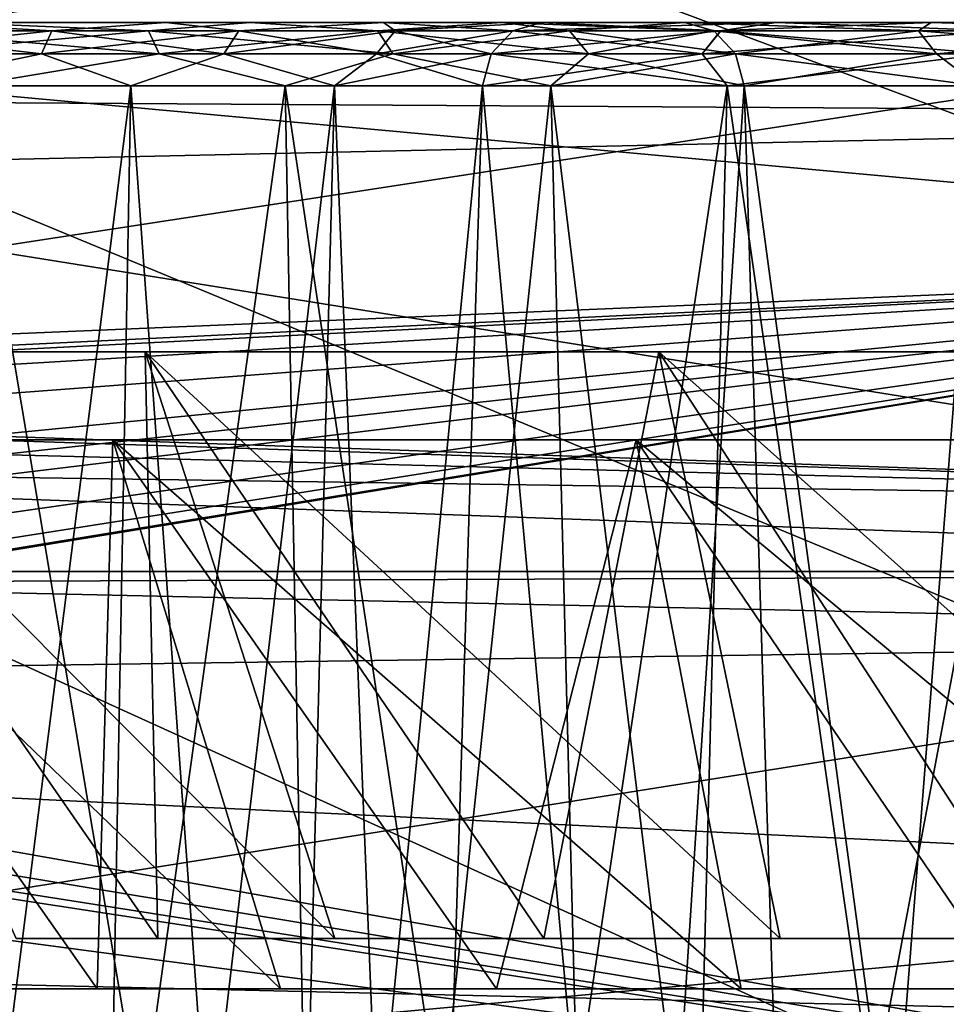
# Model space of a CAD drawing. Header units: millimetres. Extents: x -75 to 75, y -23 to 43.
# Tile 134 of 256: x -8.56 to -4.34, y 8.03 to 12.51. Entities that reach past the tile are written whole.
import ezdxf

# ---------------------------------------------------------------- set-up
doc = ezdxf.new("R2010")
doc.units = ezdxf.units.MM
doc.header["$LTSCALE"] = 81.481481
for name, color, linetype in [('14', 7, 'CONTINUOUS'), ('16', 7, 'CONTINUOUS'), ('189', 7, 'CONTINUOUS'), ('265', 7, 'CONTINUOUS'), ('266', 7, 'CONTINUOUS'), ('268', 7, 'CONTINUOUS'), ('269', 7, 'CONTINUOUS'), ('278', 7, 'CONTINUOUS'), ('279', 7, 'CONTINUOUS'), ('282', 7, 'CONTINUOUS'), ('283', 7, 'CONTINUOUS'), ('390', 7, 'CONTINUOUS'), ('391', 7, 'CONTINUOUS'), ('4', 7, 'CONTINUOUS'), ('401', 7, 'CONTINUOUS'), ('402', 7, 'CONTINUOUS'), ('463', 7, 'CONTINUOUS'), ('464', 7, 'CONTINUOUS'), ('477', 7, 'CONTINUOUS'), ('478', 7, 'CONTINUOUS'), ('510', 7, 'CONTINUOUS'), ('516', 7, 'CONTINUOUS'), ('676', 7, 'CONTINUOUS'), ('677', 7, 'CONTINUOUS'), ('678', 7, 'CONTINUOUS'), ('681', 7, 'CONTINUOUS'), ('682', 7, 'CONTINUOUS'), ('683', 7, 'CONTINUOUS'), ('689', 7, 'CONTINUOUS'), ('690', 7, 'CONTINUOUS'), ('693', 7, 'CONTINUOUS'), ('8', 7, 'CONTINUOUS')]:
    doc.layers.add(name, color=color, linetype=linetype)

msp = doc.modelspace()

# ---------------------------------------------------------------- linework, layer by layer
at = {"layer": '14', "color": 251, "linetype": 'Continuous', "true_color": 0x565d62}
for points in [[(-58.6077, 7.0323, 96.607), (-58.9411, 32.5, 96.9404), (58.9411, 32.5, 96.9404), (-58.6077, 7.0323, 96.607)], [(-58.5539, 7.0314, 96.607), (-58.6077, 7.0323, 96.607), (58.9411, 32.5, 96.9404), (-58.5539, 7.0314, 96.607)], [(-58.5, 7.0311, 96.607), (-58.5539, 7.0314, 96.607), (58.9411, 32.5, 96.9404), (-58.5, 7.0311, 96.607)], [(-2.3593, 18.0402, 96.7511), (-58.5, 7.0311, 96.607), (58.9411, 32.5, 96.9404), (-2.3593, 18.0402, 96.7511)], [(-2.5034, 7.0311, 96.607), (-58.5, 7.0311, 96.607), (-2.3593, 18.0402, 96.7511), (-2.5034, 7.0311, 96.607)]]:
    msp.add_3dface(points, dxfattribs=at)
at = {"layer": '16', "color": 251, "linetype": 'Continuous', "true_color": 0x565d62}
for points in [[(-58.5, 7.0311, -96.607), (-2.9458, 7.0311, -96.607), (-58.9411, 32.5, -96.9404), (-58.5, 7.0311, -96.607)], [(-2.9458, 7.0311, -96.607), (-2.8621, 9.2649, -96.6362), (-58.9411, 32.5, -96.9404), (-2.9458, 7.0311, -96.607)], [(-2.8621, 9.2649, -96.6362), (-2.7755, 11.5118, -96.6657), (-58.9411, 32.5, -96.9404), (-2.8621, 9.2649, -96.6362)], [(-2.7755, 11.5118, -96.6657), (-2.487, 28.0402, -96.882), (-58.9411, 32.5, -96.9404), (-2.7755, 11.5118, -96.6657)]]:
    msp.add_3dface(points, dxfattribs=at)
at = {"layer": '189', "color": 251, "linetype": 'Continuous', "true_color": 0x464b4f}
for points in [[(-10.3562, 12.5, 94.0389), (-7.5062, 12.5, 93.9408), (-9.0731, 12.5, 93.858), (-10.3562, 12.5, 94.0389)], [(-7.5062, 12.5, -93.9408), (-10.3562, 12.5, -94.0389), (-9.0731, 12.5, -93.858), (-7.5062, 12.5, -93.9408)], [(-8.8734, 12.5, -94.552), (-10.3562, 12.5, -94.0389), (-7.5062, 12.5, -93.9408), (-8.8734, 12.5, -94.552)], [(-8.8734, 12.5, 94.552), (-7.5062, 12.5, 93.9408), (-10.3562, 12.5, 94.0389), (-8.8734, 12.5, 94.552)], [(-7.5062, 12.5, 93.9408), (-6.3613, 12.5, 92.9753), (-9.0731, 12.5, 93.858), (-7.5062, 12.5, 93.9408)], [(-9.0731, 12.5, 93.858), (-6.3613, 12.5, 92.9753), (-7.8901, 12.5, 93.3291), (-9.0731, 12.5, 93.858)], [(-7.8901, 12.5, -93.3291), (-7.5062, 12.5, -93.9408), (-9.0731, 12.5, -93.858), (-7.8901, 12.5, -93.3291)], [(-7.8901, 12.5, 93.3291), (-6.3613, 12.5, 92.9753), (-6.8994, 12.5, 92.4937), (-7.8901, 12.5, 93.3291)], [(-6.8994, 12.5, -92.4937), (-6.3613, 12.5, -92.9753), (-7.8901, 12.5, -93.3291), (-6.8994, 12.5, -92.4937)], [(-6.3613, 12.5, -92.9753), (-7.5062, 12.5, -93.9408), (-7.8901, 12.5, -93.3291), (-6.3613, 12.5, -92.9753)], [(-6.3613, 12.5, 92.9753), (-5.5283, 12.5, 91.7309), (-6.8994, 12.5, 92.4937), (-6.3613, 12.5, 92.9753)], [(-6.8994, 12.5, 92.4937), (-5.5283, 12.5, 91.7309), (-6.1787, 12.5, 91.4169), (-6.8994, 12.5, 92.4937)], [(-6.1787, 12.5, -91.4169), (-5.5283, 12.5, -91.7309), (-6.8994, 12.5, -92.4937), (-6.1787, 12.5, -91.4169)], [(-5.5283, 12.5, -91.7309), (-6.3613, 12.5, -92.9753), (-6.8994, 12.5, -92.4937), (-5.5283, 12.5, -91.7309)], [(-5.1126, 12.5, -89.8244), (-4.4069, 12.5, -90.1262), (-6.1787, 12.5, -91.4169), (-5.1126, 12.5, -89.8244)], [(-4.4069, 12.5, -90.1262), (-5.5283, 12.5, -91.7309), (-6.1787, 12.5, -91.4169), (-4.4069, 12.5, -90.1262)], [(-5.5283, 12.5, 91.7309), (-4.4069, 12.5, 90.1262), (-6.1787, 12.5, 91.4169), (-5.5283, 12.5, 91.7309)], [(-6.1787, 12.5, 91.4169), (-4.4069, 12.5, 90.1262), (-5.1126, 12.5, 89.8244), (-6.1787, 12.5, 91.4169)], [(-3.6475, 12.5, -88.5888), (-2.8372, 12.5, -88.9561), (-5.1126, 12.5, -89.8244), (-3.6475, 12.5, -88.5888)], [(-2.8372, 12.5, -88.9561), (-4.4069, 12.5, -90.1262), (-5.1126, 12.5, -89.8244), (-2.8372, 12.5, -88.9561)], [(-5.1126, 12.5, 89.8244), (-2.8372, 12.5, 88.9561), (-3.6475, 12.5, 88.5888), (-5.1126, 12.5, 89.8244)], [(-4.4069, 12.5, 90.1262), (-2.8372, 12.5, 88.9561), (-5.1126, 12.5, 89.8244), (-4.4069, 12.5, 90.1262)]]:
    msp.add_3dface(points, dxfattribs=at)
at = {"layer": '265', "color": 251, "linetype": 'Continuous', "true_color": 0x464b4f}
for points in [[(-9.247, 2.7895, 93.2537), (-8.0495, 12.2105, 93.0752), (-8.2243, 2.7895, 92.7965), (-9.247, 2.7895, 93.2537)], [(-9.156, 12.2105, 93.5698), (-8.0495, 12.2105, 93.0752), (-9.247, 2.7895, 93.2537), (-9.156, 12.2105, 93.5698)], [(-8.2243, 2.7895, 92.7965), (-7.1229, 12.2105, 92.2938), (-7.3681, 2.7895, 92.0744), (-8.2243, 2.7895, 92.7965)], [(-8.0495, 12.2105, 93.0752), (-7.1229, 12.2105, 92.2938), (-8.2243, 2.7895, 92.7965), (-8.0495, 12.2105, 93.0752)], [(-6.4486, 12.2105, 91.2866), (-6.7449, 2.7895, 91.1435), (-7.3681, 2.7895, 92.0744), (-6.4486, 12.2105, 91.2866)], [(-7.1229, 12.2105, 92.2938), (-6.4486, 12.2105, 91.2866), (-7.3681, 2.7895, 92.0744), (-7.1229, 12.2105, 92.2938)]]:
    msp.add_3dface(points, dxfattribs=at)
at = {"layer": '266', "color": 251, "linetype": 'Continuous', "true_color": 0x464b4f}
for points in [[(-6.7449, 2.7895, 91.1435), (-6.4486, 12.2105, 91.2866), (-5.3359, 12.2105, 89.6244), (-6.7449, 2.7895, 91.1435)], [(-6.7449, 2.7895, 91.1435), (-5.3359, 12.2105, 89.6244), (-5.581, 2.7895, 89.405), (-6.7449, 2.7895, 91.1435)], [(-5.3359, 12.2105, 89.6244), (-3.8068, 12.2105, 88.3348), (-5.581, 2.7895, 89.405), (-5.3359, 12.2105, 89.6244)], [(-5.581, 2.7895, 89.405), (-3.8068, 12.2105, 88.3348), (-3.9817, 2.7895, 88.0561), (-5.581, 2.7895, 89.405)]]:
    msp.add_3dface(points, dxfattribs=at)
at = {"layer": '268', "color": 251, "linetype": 'Continuous', "true_color": 0x464b4f}
for points in [[(-8.7904, 12.2105, 94.8401), (-7.1665, 2.5, 94.4819), (-7.3468, 12.2105, 94.1947), (-8.7904, 12.2105, 94.8401)], [(-8.6966, 2.5, 95.1659), (-7.1665, 2.5, 94.4819), (-8.7904, 12.2105, 94.8401), (-8.6966, 2.5, 95.1659)], [(-7.3468, 12.2105, 94.1947), (-5.8853, 2.5, 93.4014), (-6.138, 12.2105, 93.1753), (-7.3468, 12.2105, 94.1947)], [(-7.1665, 2.5, 94.4819), (-5.8853, 2.5, 93.4014), (-7.3468, 12.2105, 94.1947), (-7.1665, 2.5, 94.4819)], [(-5.8853, 2.5, 93.4014), (-4.9529, 2.5, 92.0087), (-6.138, 12.2105, 93.1753), (-5.8853, 2.5, 93.4014)], [(-6.138, 12.2105, 93.1753), (-4.9529, 2.5, 92.0087), (-5.2583, 12.2105, 91.8613), (-6.138, 12.2105, 93.1753)]]:
    msp.add_3dface(points, dxfattribs=at)
at = {"layer": '269', "color": 251, "linetype": 'Continuous', "true_color": 0x464b4f}
for points in [[(-4.9529, 2.5, 92.0087), (-3.9482, 2.5, 90.5709), (-5.2583, 12.2105, 91.8613), (-4.9529, 2.5, 92.0087)], [(-5.2583, 12.2105, 91.8613), (-3.9482, 2.5, 90.5709), (-4.1916, 12.2105, 90.3349), (-5.2583, 12.2105, 91.8613)]]:
    msp.add_3dface(points, dxfattribs=at)
at = {"layer": '278', "color": 251, "linetype": 'Continuous', "true_color": 0x464b4f}
for points in [[(-6.4486, 12.2105, -91.2866), (-6.7449, 2.7895, -91.1435), (-5.581, 2.7895, -89.405), (-6.4486, 12.2105, -91.2866)], [(-5.3359, 12.2105, -89.6244), (-6.4486, 12.2105, -91.2866), (-5.581, 2.7895, -89.405), (-5.3359, 12.2105, -89.6244)], [(-3.9817, 2.7895, -88.0561), (-5.3359, 12.2105, -89.6244), (-5.581, 2.7895, -89.405), (-3.9817, 2.7895, -88.0561)], [(-3.8068, 12.2105, -88.3348), (-5.3359, 12.2105, -89.6244), (-3.9817, 2.7895, -88.0561), (-3.8068, 12.2105, -88.3348)]]:
    msp.add_3dface(points, dxfattribs=at)
at = {"layer": '279', "color": 251, "linetype": 'Continuous', "true_color": 0x464b4f}
for points in [[(-8.2243, 2.7895, -92.7965), (-9.156, 12.2105, -93.5698), (-9.247, 2.7895, -93.2537), (-8.2243, 2.7895, -92.7965)], [(-8.0495, 12.2105, -93.0752), (-9.156, 12.2105, -93.5698), (-8.2243, 2.7895, -92.7965), (-8.0495, 12.2105, -93.0752)], [(-7.3681, 2.7895, -92.0744), (-8.0495, 12.2105, -93.0752), (-8.2243, 2.7895, -92.7965), (-7.3681, 2.7895, -92.0744)], [(-7.1229, 12.2105, -92.2938), (-8.0495, 12.2105, -93.0752), (-7.3681, 2.7895, -92.0744), (-7.1229, 12.2105, -92.2938)], [(-6.7449, 2.7895, -91.1435), (-7.1229, 12.2105, -92.2938), (-7.3681, 2.7895, -92.0744), (-6.7449, 2.7895, -91.1435)], [(-6.7449, 2.7895, -91.1435), (-6.4486, 12.2105, -91.2866), (-7.1229, 12.2105, -92.2938), (-6.7449, 2.7895, -91.1435)]]:
    msp.add_3dface(points, dxfattribs=at)
at = {"layer": '282', "color": 251, "linetype": 'Continuous', "true_color": 0x464b4f}
for points in [[(-4.1916, 12.2105, -90.3349), (-4.9529, 2.5, -92.0087), (-5.2583, 12.2105, -91.8613), (-4.1916, 12.2105, -90.3349)], [(-3.9482, 2.5, -90.5709), (-4.9529, 2.5, -92.0087), (-4.1916, 12.2105, -90.3349), (-3.9482, 2.5, -90.5709)]]:
    msp.add_3dface(points, dxfattribs=at)
at = {"layer": '283', "color": 251, "linetype": 'Continuous', "true_color": 0x464b4f}
for points in [[(-7.3468, 12.2105, -94.1947), (-8.6966, 2.5, -95.1659), (-8.7904, 12.2105, -94.8401), (-7.3468, 12.2105, -94.1947)], [(-7.1665, 2.5, -94.4819), (-8.6966, 2.5, -95.1659), (-7.3468, 12.2105, -94.1947), (-7.1665, 2.5, -94.4819)], [(-6.138, 12.2105, -93.1753), (-7.1665, 2.5, -94.4819), (-7.3468, 12.2105, -94.1947), (-6.138, 12.2105, -93.1753)], [(-5.8853, 2.5, -93.4014), (-7.1665, 2.5, -94.4819), (-6.138, 12.2105, -93.1753), (-5.8853, 2.5, -93.4014)], [(-5.2583, 12.2105, -91.8613), (-5.8853, 2.5, -93.4014), (-6.138, 12.2105, -93.1753), (-5.2583, 12.2105, -91.8613)], [(-4.9529, 2.5, -92.0087), (-5.8853, 2.5, -93.4014), (-5.2583, 12.2105, -91.8613), (-4.9529, 2.5, -92.0087)]]:
    msp.add_3dface(points, dxfattribs=at)
at = {"layer": '390', "color": 251, "linetype": 'Continuous', "true_color": 0x464b4f}
for points in [[(-5.365, 12.4615, 89.8912), (-6.4095, 12.3559, 91.3055), (-6.311, 12.4615, 91.353), (-5.365, 12.4615, 89.8912)], [(-5.4487, 12.3559, 89.8208), (-6.4095, 12.3559, 91.3055), (-5.365, 12.4615, 89.8912), (-5.4487, 12.3559, 89.8208)], [(-6.1787, 12.5, 91.4169), (-5.1126, 12.5, 89.8244), (-6.311, 12.4615, 91.353), (-6.1787, 12.5, 91.4169)], [(-5.1126, 12.5, 89.8244), (-5.365, 12.4615, 89.8912), (-6.311, 12.4615, 91.353), (-5.1126, 12.5, 89.8244)], [(-4.1515, 12.3559, 88.6188), (-5.4487, 12.3559, 89.8208), (-4.0877, 12.4616, 88.7077), (-4.1515, 12.3559, 88.6188)], [(-4.0877, 12.4616, 88.7077), (-5.4487, 12.3559, 89.8208), (-5.365, 12.4615, 89.8912), (-4.0877, 12.4616, 88.7077)], [(-5.1126, 12.5, 89.8244), (-4.0877, 12.4616, 88.7077), (-5.365, 12.4615, 89.8912), (-5.1126, 12.5, 89.8244)], [(-5.1126, 12.5, 89.8244), (-3.6475, 12.5, 88.5888), (-4.0877, 12.4616, 88.7077), (-5.1126, 12.5, 89.8244)], [(-5.3359, 12.2105, 89.6244), (-6.4486, 12.2105, 91.2866), (-5.4487, 12.3559, 89.8208), (-5.3359, 12.2105, 89.6244)], [(-5.4487, 12.3559, 89.8208), (-6.4486, 12.2105, 91.2866), (-6.4095, 12.3559, 91.3055), (-5.4487, 12.3559, 89.8208)], [(-4.1515, 12.3559, 88.6188), (-5.3359, 12.2105, 89.6244), (-5.4487, 12.3559, 89.8208), (-4.1515, 12.3559, 88.6188)], [(-3.8068, 12.2105, 88.3348), (-5.3359, 12.2105, 89.6244), (-4.1515, 12.3559, 88.6188), (-3.8068, 12.2105, 88.3348)]]:
    msp.add_3dface(points, dxfattribs=at)
at = {"layer": '391', "color": 251, "linetype": 'Continuous', "true_color": 0x464b4f}
for points in [[(-8.4562, 12.3559, 93.3493), (-9.3818, 12.3559, 93.6729), (-8.4088, 12.4615, 93.4479), (-8.4562, 12.3559, 93.3493)], [(-8.4088, 12.4615, 93.4479), (-9.3818, 12.3559, 93.6729), (-9.3575, 12.4615, 93.7795), (-8.4088, 12.4615, 93.4479)], [(-9.0731, 12.5, 93.858), (-8.4088, 12.4615, 93.4479), (-9.3575, 12.4615, 93.7795), (-9.0731, 12.5, 93.858)], [(-9.0731, 12.5, 93.858), (-7.8901, 12.5, 93.3291), (-8.4088, 12.4615, 93.4479), (-9.0731, 12.5, 93.858)], [(-7.6257, 12.3559, 92.8281), (-8.4562, 12.3559, 93.3493), (-7.5576, 12.4615, 92.9136), (-7.6257, 12.3559, 92.8281)], [(-7.5576, 12.4615, 92.9136), (-8.4562, 12.3559, 93.3493), (-8.4088, 12.4615, 93.4479), (-7.5576, 12.4615, 92.9136)], [(-7.8901, 12.5, 93.3291), (-7.5576, 12.4615, 92.9136), (-8.4088, 12.4615, 93.4479), (-7.8901, 12.5, 93.3291)], [(-7.8901, 12.5, 93.3291), (-6.8994, 12.5, 92.4937), (-7.5576, 12.4615, 92.9136), (-7.8901, 12.5, 93.3291)], [(-6.9319, 12.3559, 92.1352), (-7.6257, 12.3559, 92.8281), (-6.8464, 12.4615, 92.2035), (-6.9319, 12.3559, 92.1352)], [(-6.8464, 12.4615, 92.2035), (-7.6257, 12.3559, 92.8281), (-7.5576, 12.4615, 92.9136), (-6.8464, 12.4615, 92.2035)], [(-6.8994, 12.5, 92.4937), (-6.8464, 12.4615, 92.2035), (-7.5576, 12.4615, 92.9136), (-6.8994, 12.5, 92.4937)], [(-6.311, 12.4615, 91.353), (-6.4095, 12.3559, 91.3055), (-6.9319, 12.3559, 92.1352), (-6.311, 12.4615, 91.353)], [(-6.311, 12.4615, 91.353), (-6.9319, 12.3559, 92.1352), (-6.8464, 12.4615, 92.2035), (-6.311, 12.4615, 91.353)], [(-6.8994, 12.5, 92.4937), (-6.1787, 12.5, 91.4169), (-6.8464, 12.4615, 92.2035), (-6.8994, 12.5, 92.4937)], [(-6.1787, 12.5, 91.4169), (-6.311, 12.4615, 91.353), (-6.8464, 12.4615, 92.2035), (-6.1787, 12.5, 91.4169)], [(-8.4562, 12.3559, 93.3493), (-9.156, 12.2105, 93.5698), (-9.3818, 12.3559, 93.6729), (-8.4562, 12.3559, 93.3493)], [(-8.0495, 12.2105, 93.0752), (-9.156, 12.2105, 93.5698), (-8.4562, 12.3559, 93.3493), (-8.0495, 12.2105, 93.0752)], [(-7.6257, 12.3559, 92.8281), (-8.0495, 12.2105, 93.0752), (-8.4562, 12.3559, 93.3493), (-7.6257, 12.3559, 92.8281)], [(-7.1229, 12.2105, 92.2938), (-8.0495, 12.2105, 93.0752), (-7.6257, 12.3559, 92.8281), (-7.1229, 12.2105, 92.2938)], [(-6.9319, 12.3559, 92.1352), (-7.1229, 12.2105, 92.2938), (-7.6257, 12.3559, 92.8281), (-6.9319, 12.3559, 92.1352)], [(-6.4486, 12.2105, 91.2866), (-7.1229, 12.2105, 92.2938), (-6.4095, 12.3559, 91.3055), (-6.4486, 12.2105, 91.2866)], [(-6.4095, 12.3559, 91.3055), (-7.1229, 12.2105, 92.2938), (-6.9319, 12.3559, 92.1352), (-6.4095, 12.3559, 91.3055)]]:
    msp.add_3dface(points, dxfattribs=at)
at = {"layer": '4', "color": 251, "linetype": 'Continuous', "true_color": 0x565d62}
for points in [[(-0.5, 11.4231, 125.8982), (-0.5, 14.1542, 125.0963), (-15.9375, 12.8364, 125.5893), (-0.5, 11.4231, 125.8982)], [(-15.9195, 10.7727, 125.9701), (-0.5, 11.4231, 125.8982), (-15.9375, 12.8364, 125.5893), (-15.9195, 10.7727, 125.9701)], [(-13.9, 10.7727, 125.9701), (-0.5, 11.4231, 125.8982), (-15.9195, 10.7727, 125.9701), (-13.9, 10.7727, 125.9701)], [(-13.9, 9.2273, 125.9701), (-0.5, 11.4231, 125.8982), (-13.7818, 9.2561, 125.9723), (-13.9, 9.2273, 125.9701)], [(-0.5, 8.5769, 125.8982), (-0.5, 11.4231, 125.8982), (-13.9, 9.2273, 125.9701), (-0.5, 8.5769, 125.8982)], [(-13.7818, 10.7439, 125.9723), (-0.5, 11.4231, 125.8982), (-13.9, 10.7727, 125.9701), (-13.7818, 10.7439, 125.9723)], [(-13.7818, 9.2561, 125.9723), (-0.5, 11.4231, 125.8982), (-13.6584, 9.3576, 125.9793), (-13.7818, 9.2561, 125.9723)], [(-13.6584, 10.6424, 125.9793), (-0.5, 11.4231, 125.8982), (-13.7818, 10.7439, 125.9723), (-13.6584, 10.6424, 125.9793)], [(-13.6584, 9.3576, 125.9793), (-0.5, 11.4231, 125.8982), (-13.5474, 9.562, 125.9904), (-13.6584, 9.3576, 125.9793)], [(-13.5474, 10.438, 125.9904), (-0.5, 11.4231, 125.8982), (-13.6584, 10.6424, 125.9793), (-13.5474, 10.438, 125.9904)], [(-13.5474, 9.562, 125.9904), (-0.5, 11.4231, 125.8982), (-13.5, 9.8508, 125.9989), (-13.5474, 9.562, 125.9904)], [(-13.5, 10.1492, 125.9989), (-0.5, 11.4231, 125.8982), (-13.5474, 10.438, 125.9904), (-13.5, 10.1492, 125.9989)], [(-13.5, 9.8508, 125.9989), (-0.5, 11.4231, 125.8982), (-13.5, 10, 126), (-13.5, 9.8508, 125.9989)], [(-13.5, 10, 126), (-0.5, 11.4231, 125.8982), (-13.5, 10.1492, 125.9989), (-13.5, 10, 126)], [(-15.888, 7.1636, 125.5893), (-0.5, 8.5769, 125.8982), (-13.9, 9.2273, 125.9701), (-15.888, 7.1636, 125.5893)], [(-0.5, 5.8458, 125.0963), (-0.5, 8.5769, 125.8982), (-15.888, 7.1636, 125.5893), (-0.5, 5.8458, 125.0963)]]:
    msp.add_3dface(points, dxfattribs=at)
at = {"layer": '401', "color": 251, "linetype": 'Continuous', "true_color": 0x464b4f}
for points in [[(-9.3818, 12.3559, -93.6729), (-8.4562, 12.3559, -93.3494), (-9.3575, 12.4616, -93.7796), (-9.3818, 12.3559, -93.6729)], [(-9.0731, 12.5, -93.858), (-9.3575, 12.4616, -93.7796), (-8.4088, 12.4616, -93.4479), (-9.0731, 12.5, -93.858)], [(-9.3575, 12.4616, -93.7796), (-8.4562, 12.3559, -93.3494), (-8.4088, 12.4616, -93.4479), (-9.3575, 12.4616, -93.7796)], [(-7.8901, 12.5, -93.3291), (-9.0731, 12.5, -93.858), (-8.4088, 12.4616, -93.4479), (-7.8901, 12.5, -93.3291)], [(-8.4562, 12.3559, -93.3494), (-7.6257, 12.356, -92.8281), (-8.4088, 12.4616, -93.4479), (-8.4562, 12.3559, -93.3494)], [(-7.8901, 12.5, -93.3291), (-8.4088, 12.4616, -93.4479), (-7.5575, 12.4616, -92.9137), (-7.8901, 12.5, -93.3291)], [(-8.4088, 12.4616, -93.4479), (-7.6257, 12.356, -92.8281), (-7.5575, 12.4616, -92.9137), (-8.4088, 12.4616, -93.4479)], [(-6.8994, 12.5, -92.4937), (-7.8901, 12.5, -93.3291), (-7.5575, 12.4616, -92.9137), (-6.8994, 12.5, -92.4937)], [(-7.6257, 12.356, -92.8281), (-6.9318, 12.356, -92.1353), (-7.5575, 12.4616, -92.9137), (-7.6257, 12.356, -92.8281)], [(-6.8994, 12.5, -92.4937), (-7.5575, 12.4616, -92.9137), (-6.8464, 12.4616, -92.2036), (-6.8994, 12.5, -92.4937)], [(-7.5575, 12.4616, -92.9137), (-6.9318, 12.356, -92.1353), (-6.8464, 12.4616, -92.2036), (-7.5575, 12.4616, -92.9137)], [(-6.9318, 12.356, -92.1353), (-6.4094, 12.356, -91.3055), (-6.8464, 12.4616, -92.2036), (-6.9318, 12.356, -92.1353)], [(-6.8994, 12.5, -92.4937), (-6.8464, 12.4616, -92.2036), (-6.3109, 12.4616, -91.3531), (-6.8994, 12.5, -92.4937)], [(-6.1787, 12.5, -91.4169), (-6.8994, 12.5, -92.4937), (-6.3109, 12.4616, -91.3531), (-6.1787, 12.5, -91.4169)], [(-6.8464, 12.4616, -92.2036), (-6.4094, 12.356, -91.3055), (-6.3109, 12.4616, -91.3531), (-6.8464, 12.4616, -92.2036)], [(-9.3818, 12.3559, -93.6729), (-9.156, 12.2105, -93.5698), (-8.4562, 12.3559, -93.3494), (-9.3818, 12.3559, -93.6729)], [(-9.156, 12.2105, -93.5698), (-8.0495, 12.2105, -93.0752), (-8.4562, 12.3559, -93.3494), (-9.156, 12.2105, -93.5698)], [(-8.4562, 12.3559, -93.3494), (-8.0495, 12.2105, -93.0752), (-7.6257, 12.356, -92.8281), (-8.4562, 12.3559, -93.3494)], [(-8.0495, 12.2105, -93.0752), (-7.1229, 12.2105, -92.2938), (-7.6257, 12.356, -92.8281), (-8.0495, 12.2105, -93.0752)], [(-7.6257, 12.356, -92.8281), (-7.1229, 12.2105, -92.2938), (-6.9318, 12.356, -92.1353), (-7.6257, 12.356, -92.8281)], [(-7.1229, 12.2105, -92.2938), (-6.4486, 12.2105, -91.2866), (-6.9318, 12.356, -92.1353), (-7.1229, 12.2105, -92.2938)], [(-6.9318, 12.356, -92.1353), (-6.4486, 12.2105, -91.2866), (-6.4094, 12.356, -91.3055), (-6.9318, 12.356, -92.1353)]]:
    msp.add_3dface(points, dxfattribs=at)
at = {"layer": '402', "color": 251, "linetype": 'Continuous', "true_color": 0x464b4f}
for points in [[(-6.3109, 12.4616, -91.3531), (-6.4094, 12.356, -91.3055), (-5.4486, 12.356, -89.8208), (-6.3109, 12.4616, -91.3531)], [(-6.1787, 12.5, -91.4169), (-6.3109, 12.4616, -91.3531), (-5.3649, 12.4616, -89.8912), (-6.1787, 12.5, -91.4169)], [(-6.3109, 12.4616, -91.3531), (-5.4486, 12.356, -89.8208), (-5.3649, 12.4616, -89.8912), (-6.3109, 12.4616, -91.3531)], [(-5.1126, 12.5, -89.8244), (-6.1787, 12.5, -91.4169), (-5.3649, 12.4616, -89.8912), (-5.1126, 12.5, -89.8244)], [(-5.4486, 12.356, -89.8208), (-4.1515, 12.356, -88.6189), (-5.3649, 12.4616, -89.8912), (-5.4486, 12.356, -89.8208)], [(-5.1126, 12.5, -89.8244), (-5.3649, 12.4616, -89.8912), (-4.0877, 12.4616, -88.7077), (-5.1126, 12.5, -89.8244)], [(-5.3649, 12.4616, -89.8912), (-4.1515, 12.356, -88.6189), (-4.0877, 12.4616, -88.7077), (-5.3649, 12.4616, -89.8912)], [(-3.6475, 12.5, -88.5888), (-5.1126, 12.5, -89.8244), (-4.0877, 12.4616, -88.7077), (-3.6475, 12.5, -88.5888)], [(-6.4486, 12.2105, -91.2866), (-5.3359, 12.2105, -89.6244), (-6.4094, 12.356, -91.3055), (-6.4486, 12.2105, -91.2866)], [(-6.4094, 12.356, -91.3055), (-5.3359, 12.2105, -89.6244), (-5.4486, 12.356, -89.8208), (-6.4094, 12.356, -91.3055)], [(-5.4486, 12.356, -89.8208), (-5.3359, 12.2105, -89.6244), (-4.1515, 12.356, -88.6189), (-5.4486, 12.356, -89.8208)], [(-5.3359, 12.2105, -89.6244), (-3.8068, 12.2105, -88.3348), (-4.1515, 12.356, -88.6189), (-5.3359, 12.2105, -89.6244)]]:
    msp.add_3dface(points, dxfattribs=at)
at = {"layer": '463', "color": 251, "linetype": 'Continuous', "true_color": 0x464b4f}
for points in [[(-8.8734, 12.5, 94.552), (-9.1316, 12.4616, 94.7701), (-7.9683, 12.4616, 94.3635), (-8.8734, 12.5, 94.552)], [(-9.1073, 12.356, 94.8768), (-7.9209, 12.356, 94.462), (-9.1316, 12.4616, 94.7701), (-9.1073, 12.356, 94.8768)], [(-9.1316, 12.4616, 94.7701), (-7.9209, 12.356, 94.462), (-7.9683, 12.4616, 94.3635), (-9.1316, 12.4616, 94.7701)], [(-7.5062, 12.5, 93.9408), (-8.8734, 12.5, 94.552), (-7.9683, 12.4616, 94.3635), (-7.5062, 12.5, 93.9408)], [(-7.5062, 12.5, 93.9408), (-7.9683, 12.4616, 94.3635), (-6.9246, 12.4616, 93.7084), (-7.5062, 12.5, 93.9408)], [(-7.9209, 12.356, 94.462), (-6.8564, 12.3559, 93.7939), (-7.9683, 12.4616, 94.3635), (-7.9209, 12.356, 94.462)], [(-7.9683, 12.4616, 94.3635), (-6.8564, 12.3559, 93.7939), (-6.9246, 12.4616, 93.7084), (-7.9683, 12.4616, 94.3635)], [(-6.3613, 12.5, 92.9753), (-7.5062, 12.5, 93.9408), (-6.9246, 12.4616, 93.7084), (-6.3613, 12.5, 92.9753)], [(-6.3613, 12.5, 92.9753), (-6.9246, 12.4616, 93.7084), (-6.0526, 12.4616, 92.8376), (-6.3613, 12.5, 92.9753)], [(-6.8564, 12.3559, 93.7939), (-5.9671, 12.3559, 92.9059), (-6.9246, 12.4616, 93.7084), (-6.8564, 12.3559, 93.7939)], [(-6.9246, 12.4616, 93.7084), (-5.9671, 12.3559, 92.9059), (-6.0526, 12.4616, 92.8376), (-6.9246, 12.4616, 93.7084)], [(-6.3613, 12.5, 92.9753), (-6.0526, 12.4616, 92.8376), (-5.396, 12.4615, 91.7948), (-6.3613, 12.5, 92.9753)], [(-5.5283, 12.5, 91.7309), (-6.3613, 12.5, 92.9753), (-5.396, 12.4615, 91.7948), (-5.5283, 12.5, 91.7309)], [(-5.9671, 12.3559, 92.9059), (-5.2975, 12.3559, 91.8424), (-6.0526, 12.4616, 92.8376), (-5.9671, 12.3559, 92.9059)], [(-6.0526, 12.4616, 92.8376), (-5.2975, 12.3559, 91.8424), (-5.396, 12.4615, 91.7948), (-6.0526, 12.4616, 92.8376)], [(-9.1073, 12.356, 94.8768), (-8.7904, 12.2105, 94.8401), (-7.9209, 12.356, 94.462), (-9.1073, 12.356, 94.8768)], [(-8.7904, 12.2105, 94.8401), (-7.3468, 12.2105, 94.1947), (-7.9209, 12.356, 94.462), (-8.7904, 12.2105, 94.8401)], [(-7.9209, 12.356, 94.462), (-7.3468, 12.2105, 94.1947), (-6.8564, 12.3559, 93.7939), (-7.9209, 12.356, 94.462)], [(-7.3468, 12.2105, 94.1947), (-6.138, 12.2105, 93.1753), (-6.8564, 12.3559, 93.7939), (-7.3468, 12.2105, 94.1947)], [(-6.8564, 12.3559, 93.7939), (-6.138, 12.2105, 93.1753), (-5.9671, 12.3559, 92.9059), (-6.8564, 12.3559, 93.7939)], [(-6.138, 12.2105, 93.1753), (-5.2583, 12.2105, 91.8613), (-5.9671, 12.3559, 92.9059), (-6.138, 12.2105, 93.1753)], [(-5.9671, 12.3559, 92.9059), (-5.2583, 12.2105, 91.8613), (-5.2975, 12.3559, 91.8424), (-5.9671, 12.3559, 92.9059)]]:
    msp.add_3dface(points, dxfattribs=at)
at = {"layer": '464', "color": 251, "linetype": 'Continuous', "true_color": 0x464b4f}
for points in [[(-4.4069, 12.5, 90.1262), (-5.5283, 12.5, 91.7309), (-4.4649, 12.4615, 90.4039), (-4.4069, 12.5, 90.1262)], [(-5.5283, 12.5, 91.7309), (-5.396, 12.4615, 91.7948), (-4.4649, 12.4615, 90.4039), (-5.5283, 12.5, 91.7309)], [(-5.396, 12.4615, 91.7948), (-4.3834, 12.3559, 90.4769), (-4.4649, 12.4615, 90.4039), (-5.396, 12.4615, 91.7948)], [(-5.396, 12.4615, 91.7948), (-5.2975, 12.3559, 91.8424), (-4.3834, 12.3559, 90.4769), (-5.396, 12.4615, 91.7948)], [(-4.4069, 12.5, 90.1262), (-4.4649, 12.4615, 90.4039), (-3.1854, 12.4616, 89.3249), (-4.4069, 12.5, 90.1262)], [(-4.4649, 12.4615, 90.4039), (-3.1273, 12.3559, 89.4175), (-3.1854, 12.4616, 89.3249), (-4.4649, 12.4615, 90.4039)], [(-4.3834, 12.3559, 90.4769), (-3.1273, 12.3559, 89.4175), (-4.4649, 12.4615, 90.4039), (-4.3834, 12.3559, 90.4769)], [(-2.8372, 12.5, 88.9561), (-4.4069, 12.5, 90.1262), (-3.1854, 12.4616, 89.3249), (-2.8372, 12.5, 88.9561)], [(-5.2583, 12.2105, 91.8613), (-4.1916, 12.2105, 90.3349), (-5.2975, 12.3559, 91.8424), (-5.2583, 12.2105, 91.8613)], [(-5.2975, 12.3559, 91.8424), (-4.1916, 12.2105, 90.3349), (-4.3834, 12.3559, 90.4769), (-5.2975, 12.3559, 91.8424)], [(-4.3834, 12.3559, 90.4769), (-4.1916, 12.2105, 90.3349), (-3.1273, 12.3559, 89.4175), (-4.3834, 12.3559, 90.4769)]]:
    msp.add_3dface(points, dxfattribs=at)
at = {"layer": '477', "color": 251, "linetype": 'Continuous', "true_color": 0x464b4f}
for points in [[(-5.5283, 12.5, -91.7309), (-4.4069, 12.5, -90.1262), (-5.3961, 12.4616, -91.7947), (-5.5283, 12.5, -91.7309)], [(-4.4069, 12.5, -90.1262), (-4.4649, 12.4616, -90.4039), (-5.3961, 12.4616, -91.7947), (-4.4069, 12.5, -90.1262)], [(-4.4649, 12.4616, -90.4039), (-5.2976, 12.356, -91.8423), (-5.3961, 12.4616, -91.7947), (-4.4649, 12.4616, -90.4039)], [(-4.3834, 12.356, -90.4768), (-5.2976, 12.356, -91.8423), (-4.4649, 12.4616, -90.4039), (-4.3834, 12.356, -90.4768)], [(-4.4069, 12.5, -90.1262), (-3.1854, 12.4616, -89.3248), (-4.4649, 12.4616, -90.4039), (-4.4069, 12.5, -90.1262)], [(-3.1854, 12.4616, -89.3248), (-4.3834, 12.356, -90.4768), (-4.4649, 12.4616, -90.4039), (-3.1854, 12.4616, -89.3248)], [(-4.4069, 12.5, -90.1262), (-2.8372, 12.5, -88.9561), (-3.1854, 12.4616, -89.3248), (-4.4069, 12.5, -90.1262)], [(-3.1273, 12.356, -89.4175), (-4.3834, 12.356, -90.4768), (-3.1854, 12.4616, -89.3248), (-3.1273, 12.356, -89.4175)], [(-4.3834, 12.356, -90.4768), (-5.2583, 12.2105, -91.8613), (-5.2976, 12.356, -91.8423), (-4.3834, 12.356, -90.4768)], [(-4.1916, 12.2105, -90.3349), (-5.2583, 12.2105, -91.8613), (-4.3834, 12.356, -90.4768), (-4.1916, 12.2105, -90.3349)], [(-3.1273, 12.356, -89.4175), (-4.1916, 12.2105, -90.3349), (-4.3834, 12.356, -90.4768), (-3.1273, 12.356, -89.4175)]]:
    msp.add_3dface(points, dxfattribs=at)
at = {"layer": '478', "color": 251, "linetype": 'Continuous', "true_color": 0x464b4f}
for points in [[(-8.8734, 12.5, -94.552), (-7.9683, 12.4616, -94.3634), (-9.1316, 12.4616, -94.7701), (-8.8734, 12.5, -94.552)], [(-7.9683, 12.4616, -94.3634), (-9.1073, 12.356, -94.8767), (-9.1316, 12.4616, -94.7701), (-7.9683, 12.4616, -94.3634)], [(-7.9209, 12.356, -94.462), (-9.1073, 12.356, -94.8767), (-7.9683, 12.4616, -94.3634), (-7.9209, 12.356, -94.462)], [(-8.8734, 12.5, -94.552), (-7.5062, 12.5, -93.9408), (-7.9683, 12.4616, -94.3634), (-8.8734, 12.5, -94.552)], [(-7.5062, 12.5, -93.9408), (-6.9246, 12.4616, -93.7083), (-7.9683, 12.4616, -94.3634), (-7.5062, 12.5, -93.9408)], [(-6.9246, 12.4616, -93.7083), (-7.9209, 12.356, -94.462), (-7.9683, 12.4616, -94.3634), (-6.9246, 12.4616, -93.7083)], [(-6.8564, 12.356, -93.7939), (-7.9209, 12.356, -94.462), (-6.9246, 12.4616, -93.7083), (-6.8564, 12.356, -93.7939)], [(-7.5062, 12.5, -93.9408), (-6.3613, 12.5, -92.9753), (-6.9246, 12.4616, -93.7083), (-7.5062, 12.5, -93.9408)], [(-6.3613, 12.5, -92.9753), (-6.0526, 12.4616, -92.8376), (-6.9246, 12.4616, -93.7083), (-6.3613, 12.5, -92.9753)], [(-6.0526, 12.4616, -92.8376), (-6.8564, 12.356, -93.7939), (-6.9246, 12.4616, -93.7083), (-6.0526, 12.4616, -92.8376)], [(-5.9671, 12.356, -92.9059), (-6.8564, 12.356, -93.7939), (-6.0526, 12.4616, -92.8376), (-5.9671, 12.356, -92.9059)], [(-6.3613, 12.5, -92.9753), (-5.5283, 12.5, -91.7309), (-6.0526, 12.4616, -92.8376), (-6.3613, 12.5, -92.9753)], [(-5.5283, 12.5, -91.7309), (-5.3961, 12.4616, -91.7947), (-6.0526, 12.4616, -92.8376), (-5.5283, 12.5, -91.7309)], [(-5.3961, 12.4616, -91.7947), (-5.9671, 12.356, -92.9059), (-6.0526, 12.4616, -92.8376), (-5.3961, 12.4616, -91.7947)], [(-5.3961, 12.4616, -91.7947), (-5.2976, 12.356, -91.8423), (-5.9671, 12.356, -92.9059), (-5.3961, 12.4616, -91.7947)], [(-7.9209, 12.356, -94.462), (-8.7904, 12.2105, -94.8401), (-9.1073, 12.356, -94.8767), (-7.9209, 12.356, -94.462)], [(-7.3468, 12.2105, -94.1947), (-8.7904, 12.2105, -94.8401), (-7.9209, 12.356, -94.462), (-7.3468, 12.2105, -94.1947)], [(-6.8564, 12.356, -93.7939), (-7.3468, 12.2105, -94.1947), (-7.9209, 12.356, -94.462), (-6.8564, 12.356, -93.7939)], [(-6.138, 12.2105, -93.1753), (-7.3468, 12.2105, -94.1947), (-6.8564, 12.356, -93.7939), (-6.138, 12.2105, -93.1753)], [(-5.9671, 12.356, -92.9059), (-6.138, 12.2105, -93.1753), (-6.8564, 12.356, -93.7939), (-5.9671, 12.356, -92.9059)], [(-5.2976, 12.356, -91.8423), (-6.138, 12.2105, -93.1753), (-5.9671, 12.356, -92.9059), (-5.2976, 12.356, -91.8423)], [(-5.2583, 12.2105, -91.8613), (-6.138, 12.2105, -93.1753), (-5.2976, 12.356, -91.8423), (-5.2583, 12.2105, -91.8613)]]:
    msp.add_3dface(points, dxfattribs=at)
at = {"layer": '510', "color": 251, "linetype": 'Continuous', "true_color": 0x464b4f}
for points in [[(-15.4147, 13.2407, 127.5293), (0.4964, 12.8845, 127.417), (-13.2402, 10.7761, 127.0296), (-15.4147, 13.2407, 127.5293)], [(0.4964, 12.8845, 127.417), (0.5, 10.2981, 127.0044), (-13.2402, 10.7761, 127.0296), (0.4964, 12.8845, 127.417)], [(-13.2402, 10.7761, 127.0296), (0.5, 10.2981, 127.0044), (-13.1273, 10.7434, 127.0272), (-13.2402, 10.7761, 127.0296)], [(-13.1273, 10.7434, 127.0272), (0.5, 10.2981, 127.0044), (-13.0382, 10.6455, 127.0205), (-13.1273, 10.7434, 127.0272)], [(0.5, 10.2981, 127.0044), (-13.001, 10.4913, 127.0119), (-13.0382, 10.6455, 127.0205), (0.5, 10.2981, 127.0044)], [(0.5, 10, 127), (-13.001, 10.4913, 127.0119), (0.5, 10.2981, 127.0044), (0.5, 10, 127)], [(-13, 10, 127), (-13.001, 10.4913, 127.0119), (0.5, 10, 127), (-13, 10, 127)], [(-13.001, 9.5087, 127.0119), (-13, 10, 127), (0.5, 9.7019, 127.0044), (-13.001, 9.5087, 127.0119)], [(0.5, 9.7019, 127.0044), (-13, 10, 127), (0.5, 10, 127), (0.5, 9.7019, 127.0044)], [(0.4964, 7.1155, 127.417), (-13.001, 9.5087, 127.0119), (0.5, 9.7019, 127.0044), (0.4964, 7.1155, 127.417)], [(-13.0382, 9.3545, 127.0205), (-13.001, 9.5087, 127.0119), (0.4964, 7.1155, 127.417), (-13.0382, 9.3545, 127.0205)], [(-13.1273, 9.2566, 127.0272), (-13.0382, 9.3545, 127.0205), (0.4964, 7.1155, 127.417), (-13.1273, 9.2566, 127.0272)], [(-13.2402, 9.2239, 127.0296), (-13.1273, 9.2566, 127.0272), (0.4964, 7.1155, 127.417), (-13.2402, 9.2239, 127.0296)], [(-15.4147, 6.7626, 127.5282), (-15.4105, 9.2239, 127.0296), (0.4964, 7.1155, 127.417), (-15.4147, 6.7626, 127.5282)], [(-15.4105, 9.2239, 127.0296), (-13.2402, 9.2239, 127.0296), (0.4964, 7.1155, 127.417), (-15.4105, 9.2239, 127.0296)]]:
    msp.add_3dface(points, dxfattribs=at)
at = {"layer": '516', "color": 251, "linetype": 'Continuous', "true_color": 0x464b4f}
for points in [[(-11.2099, 12.4168, 129.365), (0.4885, 14.0258, 130.0585), (-11.4679, 12.5872, 129.4197), (-11.2099, 12.4168, 129.365)], [(-11.0276, 12.1495, 129.2873), (0.4885, 14.0258, 130.0585), (-11.2099, 12.4168, 129.365), (-11.0276, 12.1495, 129.2873)], [(0.4971, 12.0773, 129.268), (0.4885, 14.0258, 130.0585), (-11.0276, 12.1495, 129.2873), (0.4971, 12.0773, 129.268)], [(-10.96, 11.8248, 129.206), (0.4971, 12.0773, 129.268), (-11.0276, 12.1495, 129.2873), (-10.96, 11.8248, 129.206)], [(0.5, 9.9918, 129), (0.4971, 12.0773, 129.268), (-10.96, 11.8248, 129.206), (0.5, 9.9918, 129)], [(-10.9531, 9.9476, 129.0002), (0.5, 9.9918, 129), (-10.96, 11.8248, 129.206), (-10.9531, 9.9476, 129.0002)], [(0.497, 7.9068, 129.2722), (0.5, 9.9918, 129), (-10.96, 8.1752, 129.206), (0.497, 7.9068, 129.2722)], [(-10.96, 8.1752, 129.206), (0.5, 9.9918, 129), (-10.9531, 9.9476, 129.0002), (-10.96, 8.1752, 129.206)], [(-11.0292, 7.8467, 129.2884), (0.497, 7.9068, 129.2722), (-10.96, 8.1752, 129.206), (-11.0292, 7.8467, 129.2884)]]:
    msp.add_3dface(points, dxfattribs=at)
at = {"layer": '676', "linetype": 'Continuous'}
for points in [[(-8.1317, 10.6, -38.1317), (-38.5, 10.6, -46), (-5.75, 10.6, -39.9593), (-8.1317, 10.6, -38.1317)], [(-38.5, 10.6, -14), (-38.5, 10.6, -46), (-8.1317, 10.6, -38.1317), (-38.5, 10.6, -14)], [(-5.75, 10.6, -39.9593), (-38.5, 10.6, -46), (-2.9764, 10.6, -41.1082), (-5.75, 10.6, -39.9593)], [(-2.9764, 10.6, -41.1082), (-38.5, 10.6, -46), (0, 10.6, -41.5), (-2.9764, 10.6, -41.1082)], [(38.5, 10.6, -14), (-38.5, 10.6, -14), (0, 10.6, -18.5), (38.5, 10.6, -14)], [(0, 10.6, -18.5), (-38.5, 10.6, -14), (-2.9764, 10.6, -18.8918), (0, 10.6, -18.5)], [(-2.9764, 10.6, -18.8918), (-38.5, 10.6, -14), (-5.75, 10.6, -20.0407), (-2.9764, 10.6, -18.8918)], [(-5.75, 10.6, -20.0407), (-38.5, 10.6, -14), (-8.1317, 10.6, -21.8683), (-5.75, 10.6, -20.0407)], [(-8.1317, 10.6, -21.8683), (-38.5, 10.6, -14), (-9.9593, 10.6, -24.25), (-8.1317, 10.6, -21.8683)], [(-38.5, 10.6, -46), (38.5, 10.6, -46), (0, 10.6, -41.5), (-38.5, 10.6, -46)], [(-9.9593, 10.6, -35.75), (-38.5, 10.6, -14), (-8.1317, 10.6, -38.1317), (-9.9593, 10.6, -35.75)]]:
    msp.add_3dface(points, dxfattribs=at)
at = {"layer": '677', "linetype": 'Continuous'}
for points in [[(0, 28.1, 27), (-57, 28.1, 27), (-38.5, 10.6, -14), (0, 28.1, 27)], [(0, 28.1, 27), (-38.5, 10.6, -14), (38.5, 10.6, -14), (0, 28.1, 27)]]:
    msp.add_3dface(points, dxfattribs=at)
at = {"layer": '678', "linetype": 'Continuous'}
for points in [[(-57, 28.1, -87), (0, 28.1, -87), (-38.5, 10.6, -46), (-57, 28.1, -87)], [(0, 28.1, -87), (38.5, 10.6, -46), (-38.5, 10.6, -46), (0, 28.1, -87)]]:
    msp.add_3dface(points, dxfattribs=at)
at = {"layer": '681', "linetype": 'Continuous'}
for points in [[(0, 11, -18.7082), (-2.9225, 11, -19.093), (-38.3408, 11, -14.0818), (0, 11, -18.7082)], [(-2.9225, 11, -19.093), (-5.6459, 11, -20.221), (-38.3408, 11, -14.0818), (-2.9225, 11, -19.093)], [(-38.3408, 11, -14.0818), (-7.9845, 11, -22.0155), (-38.3408, 11, -45.9182), (-38.3408, 11, -14.0818)], [(-5.6459, 11, -20.221), (-7.9845, 11, -22.0155), (-38.3408, 11, -14.0818), (-5.6459, 11, -20.221)], [(-7.9845, 11, -22.0155), (-9.779, 11, -24.3541), (-38.3408, 11, -45.9182), (-7.9845, 11, -22.0155)], [(-9.779, 11, -35.6459), (-7.9845, 11, -37.9845), (-38.3408, 11, -45.9182), (-9.779, 11, -35.6459)], [(-7.9845, 11, -37.9845), (-5.6459, 11, -39.779), (-38.3408, 11, -45.9182), (-7.9845, 11, -37.9845)], [(-5.6459, 11, -39.779), (-2.9225, 11, -40.907), (-38.3408, 11, -45.9182), (-5.6459, 11, -39.779)], [(0, 11, -41.2918), (38.3408, 11, -45.9182), (-38.3408, 11, -45.9182), (0, 11, -41.2918)], [(-2.9225, 11, -40.907), (0, 11, -41.2918), (-38.3408, 11, -45.9182), (-2.9225, 11, -40.907)], [(38.3408, 11, -14.0818), (0, 11, -18.7082), (-38.3408, 11, -14.0818), (38.3408, 11, -14.0818)]]:
    msp.add_3dface(points, dxfattribs=at)
at = {"layer": '682', "linetype": 'Continuous'}
for points in [[(-56.8408, 28.5, 26.9182), (56.8408, 28.5, 26.9182), (-38.3408, 11, -14.0818), (-56.8408, 28.5, 26.9182)], [(56.8408, 28.5, 26.9182), (38.3408, 11, -14.0818), (-38.3408, 11, -14.0818), (56.8408, 28.5, 26.9182)]]:
    msp.add_3dface(points, dxfattribs=at)
at = {"layer": '683', "linetype": 'Continuous'}
for points in [[(38.3408, 11, -45.9182), (-56.8408, 28.5, -86.9182), (-38.3408, 11, -45.9182), (38.3408, 11, -45.9182)], [(56.8408, 28.5, -86.9182), (-56.8408, 28.5, -86.9182), (38.3408, 11, -45.9182), (56.8408, 28.5, -86.9182)]]:
    msp.add_3dface(points, dxfattribs=at)
at = {"layer": '689', "linetype": 'Continuous'}
for points in [[(-7.3682, 8.1, -23.6154), (-9.9593, 10.6, -24.25), (-8.2018, 8.1, -24.729), (-7.3682, 8.1, -23.6154)], [(-8.2018, 8.1, -24.729), (-9.9593, 10.6, -24.25), (-8.8684, 8.1, -25.9499), (-8.2018, 8.1, -24.729)], [(-8.8684, 8.1, -34.0501), (-9.9593, 10.6, -35.75), (-8.2018, 8.1, -35.271), (-8.8684, 8.1, -34.0501)], [(-9.9593, 10.6, -35.75), (-8.1317, 10.6, -38.1317), (-8.2018, 8.1, -35.271), (-9.9593, 10.6, -35.75)], [(-8.1317, 10.6, -21.8683), (-9.9593, 10.6, -24.25), (-7.3682, 8.1, -23.6154), (-8.1317, 10.6, -21.8683)], [(-8.2018, 8.1, -35.271), (-8.1317, 10.6, -38.1317), (-7.3682, 8.1, -36.3846), (-8.2018, 8.1, -35.271)], [(-8.1317, 10.6, -38.1317), (-5.75, 10.6, -39.9593), (-6.3846, 8.1, -37.3682), (-8.1317, 10.6, -38.1317)], [(-5.75, 10.6, -20.0407), (-8.1317, 10.6, -21.8683), (-5.271, 8.1, -21.7982), (-5.75, 10.6, -20.0407)], [(-7.3682, 8.1, -36.3846), (-8.1317, 10.6, -38.1317), (-6.3846, 8.1, -37.3682), (-7.3682, 8.1, -36.3846)], [(-5.271, 8.1, -21.7982), (-8.1317, 10.6, -21.8683), (-6.3846, 8.1, -22.6318), (-5.271, 8.1, -21.7982)], [(-6.3846, 8.1, -22.6318), (-8.1317, 10.6, -21.8683), (-7.3682, 8.1, -23.6154), (-6.3846, 8.1, -22.6318)], [(-6.3846, 8.1, -37.3682), (-5.75, 10.6, -39.9593), (-5.271, 8.1, -38.2018), (-6.3846, 8.1, -37.3682)], [(-2.7467, 8.1, -20.6454), (-5.75, 10.6, -20.0407), (-4.0501, 8.1, -21.1316), (-2.7467, 8.1, -20.6454)], [(-4.0501, 8.1, -21.1316), (-5.75, 10.6, -20.0407), (-5.271, 8.1, -21.7982), (-4.0501, 8.1, -21.1316)], [(-2.9764, 10.6, -18.8918), (-5.75, 10.6, -20.0407), (-2.7467, 8.1, -20.6454), (-2.9764, 10.6, -18.8918)], [(-5.271, 8.1, -38.2018), (-5.75, 10.6, -39.9593), (-4.0501, 8.1, -38.8684), (-5.271, 8.1, -38.2018)], [(-5.75, 10.6, -39.9593), (-2.9764, 10.6, -41.1082), (-4.0501, 8.1, -38.8684), (-5.75, 10.6, -39.9593)]]:
    msp.add_3dface(points, dxfattribs=at)
at = {"layer": '690', "linetype": 'Continuous'}
for points in [[(-7.1205, 8.3294, -36.17), (-9.779, 11, -35.6459), (-7.9261, 8.3294, -35.0938), (-7.1205, 8.3294, -36.17)], [(-7.9261, 8.3294, -35.0938), (-9.779, 11, -35.6459), (-8.5704, 8.3294, -33.914), (-7.9261, 8.3294, -35.0938)], [(-8.5704, 8.3294, -26.086), (-9.779, 11, -24.3541), (-7.9261, 8.3294, -24.9062), (-8.5704, 8.3294, -26.086)], [(-9.779, 11, -24.3541), (-7.9845, 11, -22.0155), (-7.9261, 8.3294, -24.9062), (-9.779, 11, -24.3541)], [(-7.9845, 11, -37.9845), (-9.779, 11, -35.6459), (-7.1205, 8.3294, -36.17), (-7.9845, 11, -37.9845)], [(-7.1205, 8.3294, -23.83), (-7.9845, 11, -22.0155), (-6.17, 8.3294, -22.8795), (-7.1205, 8.3294, -23.83)], [(-7.9261, 8.3294, -24.9062), (-7.9845, 11, -22.0155), (-7.1205, 8.3294, -23.83), (-7.9261, 8.3294, -24.9062)], [(-7.9845, 11, -22.0155), (-5.6459, 11, -20.221), (-6.17, 8.3294, -22.8795), (-7.9845, 11, -22.0155)], [(-5.6459, 11, -39.779), (-7.9845, 11, -37.9845), (-5.0938, 8.3294, -37.9261), (-5.6459, 11, -39.779)], [(-5.0938, 8.3294, -37.9261), (-7.9845, 11, -37.9845), (-6.17, 8.3294, -37.1205), (-5.0938, 8.3294, -37.9261)], [(-6.17, 8.3294, -37.1205), (-7.9845, 11, -37.9845), (-7.1205, 8.3294, -36.17), (-6.17, 8.3294, -37.1205)], [(-6.17, 8.3294, -22.8795), (-5.6459, 11, -20.221), (-5.0938, 8.3294, -22.0739), (-6.17, 8.3294, -22.8795)], [(-5.0938, 8.3294, -22.0739), (-5.6459, 11, -20.221), (-3.914, 8.3294, -21.4296), (-5.0938, 8.3294, -22.0739)], [(-5.6459, 11, -20.221), (-2.9225, 11, -19.093), (-3.914, 8.3294, -21.4296), (-5.6459, 11, -20.221)], [(-2.9225, 11, -40.907), (-5.6459, 11, -39.779), (-2.6544, 8.3294, -39.0402), (-2.9225, 11, -40.907)], [(-2.6544, 8.3294, -39.0402), (-5.6459, 11, -39.779), (-3.914, 8.3294, -38.5704), (-2.6544, 8.3294, -39.0402)], [(-3.914, 8.3294, -38.5704), (-5.6459, 11, -39.779), (-5.0938, 8.3294, -37.9261), (-3.914, 8.3294, -38.5704)]]:
    msp.add_3dface(points, dxfattribs=at)
at = {"layer": '693', "color": 2, "linetype": 'Continuous'}
for points in [[(-27.7854, 25.817, 165.1452), (-3.8558, 19.0777, 165.6573), (-23.6078, 12.2882, 165.5581), (-27.7854, 25.817, 165.1452)], [(-3.8558, 19.0777, 165.6573), (-22.8563, 12.407, 165.5655), (-23.6078, 12.2882, 165.5581), (-3.8558, 19.0777, 165.6573)], [(-22.8563, 12.407, 165.5655), (-3.8558, 19.0777, 165.6573), (-22.1167, 12.2292, 165.5805), (-22.8563, 12.407, 165.5655)], [(-22.1167, 12.2292, 165.5805), (-3.8558, 19.0777, 165.6573), (-21.5015, 11.7819, 165.6009), (-22.1167, 12.2292, 165.5805)], [(-21.5015, 11.7819, 165.6009), (-3.8558, 19.0777, 165.6573), (-21.1044, 11.1333, 165.6234), (-21.5015, 11.7819, 165.6009)], [(-21.1044, 11.1333, 165.6234), (-3.8558, 19.0777, 165.6573), (-20.9859, 10.3821, 165.6448), (-21.1044, 11.1333, 165.6234)], [(-3.8558, 19.0777, 165.6573), (-6.3831, 17.592, 165.6607), (-20.9859, 10.3821, 165.6448), (-3.8558, 19.0777, 165.6573)], [(-6.3831, 17.592, 165.6607), (-8.3897, 15.4548, 165.6886), (-20.9859, 10.3821, 165.6448), (-6.3831, 17.592, 165.6607)], [(-8.3897, 15.4548, 165.6886), (-9.7129, 12.8392, 165.7385), (-20.9859, 10.3821, 165.6448), (-8.3897, 15.4548, 165.6886)]]:
    msp.add_3dface(points, dxfattribs=at)
at = {"layer": '8', "color": 251, "linetype": 'Continuous', "true_color": 0x565d62}
for points in [[(-58.517, 0, -104.5156), (-59.0014, 37, -105), (59.0014, 37, -105), (-58.517, 0, -104.5156)], [(58.517, 0, -104.5156), (-58.517, 0, -104.5156), (59.0014, 37, -105), (58.517, 0, -104.5156)]]:
    msp.add_3dface(points, dxfattribs=at)

doc.saveas('drawing.dxf')
